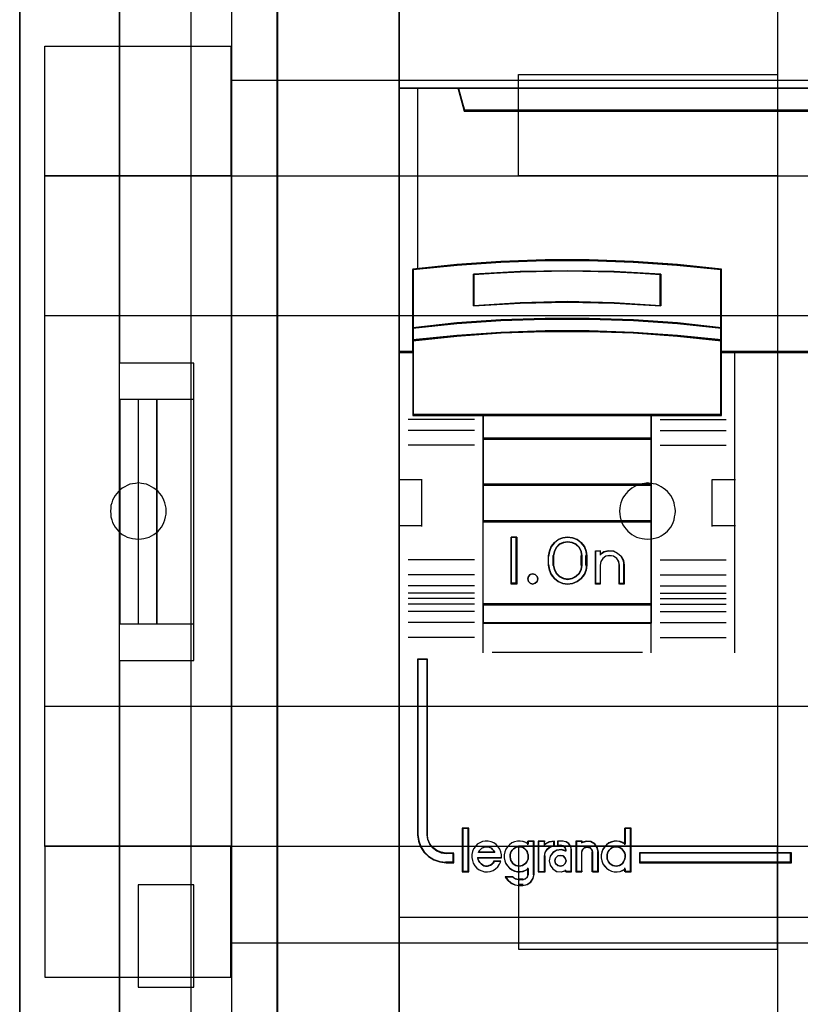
# Model space of a CAD drawing. Extents: x -543332 to -314699, y -9028 to 155584.
# Tile 138 of 256: x -445243 to -444824, y 27079 to 27607. Entities that reach past the tile are written whole.
import ezdxf

# ---------------------------------------------------------------- set-up
doc = ezdxf.new("R2010")
doc.units = 0
doc.header["$MEASUREMENT"] = 0
doc.layers.get('0').update_dxf_attribs({"color": 8})
for name, color, linetype in [('30', 7, 'Continuous'), ('45', 8, 'Continuous'), ('5', 7, 'Continuous'), ('50', 7, 'Continuous')]:
    doc.layers.add(name, color=color, linetype=linetype)

# ---------------------------------------------------------------- blocks, each defined once
blk = doc.blocks.new('*U1106')
at = {"layer": '5', "color": 7}
for points in [[(498.624489, -298.744188), (498.624489, -173.234937), (498.624489, -148.780413), (498.624489, -78.807593), (498.624489, -73.721462), (499.243182, -73.721462), (511.823274, -73.721462), (512.441967, -73.721462), (512.441967, -78.807593), (512.441967, -78.807593), (512.441967, -386.338651)], [(512.442723, -386.341247), (512.442723, -78.807635), (512.442723, -73.721462), (511.824042, -73.721462), (511.824042, -73.721462), (499.244201, -73.721462), (498.62552, -73.721462), (498.62552, -78.807635), (498.62552, -148.781036), (498.62552, -173.235764), (498.62552, -298.746057)]]:
    blk.add_lwpolyline(points, dxfattribs=at)
for points in [[(498.62552, -78.808532), (498.62552, -148.782882), (498.62552, -78.808532)], [(512.440072, -386.34188), (512.440072, -78.808532), (512.440072, -386.34188)], [(498.62552, -148.780234), (498.62552, -173.238419), (498.62552, -148.780234)], [(498.62552, -173.235771), (498.62552, -298.746832), (498.62552, -173.235771)]]:
    blk.add_lwpolyline(points, close=True, dxfattribs=at)
at = {"layer": '50', "color": 7}
for points in [[(503.983265, -85.921426), (839.76091, -85.921426), (839.76091, -735.000783), (503.983265, -735.000783), (503.983265, -85.921426)], [(507.824617, -92.486155), (835.919558, -92.486155), (835.919558, -379.414356), (507.824617, -379.414356), (507.824617, -92.486155)]]:
    blk.add_lwpolyline(points, dxfattribs=at)
blk = doc.blocks.new('*U1107')
at = {"layer": '50', "color": 7}
for points in [[(503.999172, -168.476979), (507.968207, -168.476979), (507.968207, -152.524789), (503.999172, -152.524789), (503.999172, -93.507993)], [(503.999172, -227.493776), (503.999172, -168.476979)], [(509.985212, -93.002352), (509.985212, -227.999417)], [(509.985212, -137.34823), (834.016113, -137.34823), (834.016113, -183.650891), (509.985212, -183.650891), (509.985212, -137.34823)], [(504.988008, -154.479023), (503.999172, -154.479023), (503.999172, -166.522746), (504.988008, -166.522746), (504.988008, -154.479023)], [(505.976845, -154.479023), (504.985357, -154.479023), (504.985357, -166.522746), (505.976845, -166.522746), (505.976845, -154.479023)], [(507.970424, -154.479023), (505.974194, -154.479023), (505.974194, -166.522746), (507.970424, -166.522746), (507.970424, -154.479023)], [(504.985357, -186.005084), (507.970424, -186.005084), (507.970424, -180.518146), (504.985357, -180.518146), (504.985357, -186.005084)]]:
    blk.add_lwpolyline(points, dxfattribs=at)
blk = doc.blocks.new('*U1108')
at = {"layer": '30', "color": 7}
for points in [[(539.273865, -113.505966), (539.273865, -207.495802)], [(539.273865, -113.505966), (539.273865, -207.495802)], [(499.9802, -135.521016), (509.940145, -135.521016), (509.940145, -142.480318), (499.9802, -142.480318), (499.9802, -135.521016)], [(525.377131, -137.030454), (539.273865, -137.030454), (539.273865, -142.480318), (525.377131, -142.480318), (525.377131, -137.030454)], [(499.9802, -142.47767), (844.087401, -142.47767), (844.087401, -178.455247), (499.9802, -178.455247), (499.9802, -142.47767)], [(499.9802, -149.974543), (844.087401, -149.974543), (844.087401, -170.958374), (499.9802, -170.958374), (499.9802, -149.974543)], [(504.993908, -161.975896), (505.150738, -161.953367), (505.285163, -161.930838), (505.419589, -161.908309), (505.576419, -161.863252), (505.68844, -161.795665), (505.822865, -161.728078), (505.934887, -161.637962), (506.046908, -161.547847), (506.136525, -161.435202), (506.226142, -161.322557), (506.293355, -161.209913), (506.360567, -161.074739), (506.405376, -160.939566), (506.450184, -160.781863), (506.472589, -160.624161), (506.472589, -160.466459), (506.472589, -160.308756), (506.450184, -160.173583), (506.405376, -160.01588), (506.360567, -159.880707), (506.293355, -159.745533), (506.226142, -159.632889), (506.136525, -159.520244), (506.046908, -159.407599), (505.934887, -159.317484), (505.822865, -159.227368), (505.68844, -159.159781), (505.576419, -159.092194), (505.419589, -159.024608), (505.285163, -159.002079), (505.150738, -158.97955), (504.993908, -158.957021), (504.837079, -158.97955), (504.680249, -159.002079), (504.523419, -159.024608), (504.388994, -159.092194), (504.254568, -159.159781), (504.120143, -159.227368), (504.008121, -159.317484), (503.918504, -159.407599), (503.828887, -159.520244), (503.73927, -159.632889), (503.672058, -159.745533), (503.604845, -159.880707), (503.560036, -160.01588), (503.515228, -160.173583), (503.515228, -160.308756), (503.492824, -160.466459), (503.515228, -160.624161), (503.515228, -160.781863), (503.560036, -160.939566), (503.604845, -161.074739), (503.672058, -161.209913), (503.73927, -161.322557), (503.828887, -161.435202), (503.918504, -161.547847), (504.008121, -161.637962), (504.120143, -161.728078), (504.254568, -161.795665), (504.388994, -161.863252), (504.523419, -161.908309), (504.680249, -161.930838), (504.837079, -161.953367), (504.993908, -161.975896)], [(532.291034, -161.975896), (532.447801, -161.953367), (532.604569, -161.930838), (532.761336, -161.908309), (532.895708, -161.863252), (533.03008, -161.795665), (533.142056, -161.728078), (533.254033, -161.637962), (533.36601, -161.547847), (533.455591, -161.435202), (533.545172, -161.322557), (533.612358, -161.209913), (533.679544, -161.074739), (533.724335, -160.939566), (533.74673, -160.781863), (533.769126, -160.624161), (533.791521, -160.466459), (533.769126, -160.308756), (533.74673, -160.173583), (533.724335, -160.01588), (533.679544, -159.880707), (533.612358, -159.745533), (533.545172, -159.632889), (533.455591, -159.520244), (533.36601, -159.407599), (533.254033, -159.317484), (533.142056, -159.227368), (533.03008, -159.159781), (532.895708, -159.092194), (532.761336, -159.024608), (532.604569, -159.002079), (532.447801, -158.97955), (532.291034, -158.957021), (532.134267, -158.97955), (531.999895, -159.002079), (531.843128, -159.024608), (531.708756, -159.092194), (531.574384, -159.159781), (531.462407, -159.227368), (531.35043, -159.317484), (531.238454, -159.407599), (531.148873, -159.520244), (531.059291, -159.632889), (530.96971, -159.745533), (530.924919, -159.880707), (530.857733, -160.01588), (530.835338, -160.173583), (530.812943, -160.308756), (530.790547, -160.466459), (530.812943, -160.624161), (530.835338, -160.781863), (530.857733, -160.939566), (530.924919, -161.074739), (530.96971, -161.209913), (531.059291, -161.322557), (531.148873, -161.435202), (531.238454, -161.547847), (531.35043, -161.637962), (531.462407, -161.728078), (531.574384, -161.795665), (531.708756, -161.863252), (531.843128, -161.908309), (531.999895, -161.930838), (532.134267, -161.953367), (532.291034, -161.975896)], [(499.9802, -185.478105), (509.940145, -185.478105), (509.940145, -178.452599), (499.9802, -178.452599), (499.9802, -185.478105)], [(525.377131, -183.971315), (539.273865, -183.971315), (539.273865, -178.452599), (525.377131, -178.452599), (525.377131, -183.971315)]]:
    blk.add_lwpolyline(points, dxfattribs=at)
blk.add_lwpolyline([(499.9802, -142.47767), (844.087401, -142.47767), (844.087401, -178.455247), (499.9802, -178.455247), (499.9802, -142.47767)], close=True, dxfattribs=at)
blk = doc.blocks.new('*U1109')
at = {"layer": '45', "color": 7}
for points in [[(591.040656, -118.999294), (518.961622, -118.999294), (518.961622, -201.067682), (591.040656, -201.067682), (591.040656, -118.999294)], [(591.016797, -119.02048), (518.98283, -119.02048), (518.98283, -201.043849), (591.016797, -201.043849), (591.016797, -119.02048)], [(587.541638, -138.958261), (522.461399, -138.958261), (522.138171, -137.771932), (518.961622, -137.771932), (518.961622, -151.952701), (519.70839, -151.952701), (519.70839, -151.323671), (519.70839, -150.650498), (519.70839, -147.505347), (522.065723, -147.268081), (524.423057, -147.102547), (526.785963, -147.01978), (529.154443, -147.01978), (531.517349, -147.102547), (533.874683, -147.268081), (536.232016, -147.505347), (536.232016, -150.650498), (536.232016, -151.323671), (536.232016, -151.952701), (536.978784, -151.952701), (590.043866, -151.952701), (590.043866, -137.771932), (587.864865, -137.771932), (587.541638, -138.958261)], [(522.458156, -139.000667), (587.541471, -139.000667), (587.864714, -137.771932), (522.134913, -137.771932), (522.458156, -139.000667)], [(530.502321, -149.314895), (533.014767, -149.450212), (533.014767, -147.753107), (530.502321, -147.617789), (527.978683, -147.572684), (525.471832, -147.617789), (522.959385, -147.753107), (522.959385, -149.450212), (525.471832, -149.314895), (527.978683, -149.258513), (530.502321, -149.314895)], [(533.90492, -150.369015), (531.542251, -150.197264), (529.173996, -150.122839), (526.800156, -150.122839), (524.431902, -150.197264), (522.069232, -150.369015), (519.706563, -150.62664), (519.706563, -151.325093), (522.069232, -151.078917), (524.431902, -150.907166), (526.800156, -150.821291), (529.173996, -150.821291), (531.542251, -150.907166), (533.90492, -151.078917), (536.267589, -151.325093), (536.267589, -150.62664), (533.90492, -150.369015)], [(533.887868, -150.38363), (531.532007, -150.21831), (529.170576, -150.146672), (526.803576, -150.146672), (524.442145, -150.21831), (522.086284, -150.38363), (519.730423, -150.631609), (519.730423, -151.303907), (522.086284, -151.06695), (524.442145, -150.90163), (526.803576, -150.818971), (529.170576, -150.818971), (531.532007, -150.90163), (533.887868, -151.06695), (536.24373, -151.303907), (536.24373, -150.631609), (533.887868, -150.38363)], [(533.887868, -150.38363), (531.532007, -150.21831), (529.170576, -150.146672), (526.803576, -150.146672), (524.442145, -150.21831), (522.086284, -150.38363), (519.730423, -150.631609), (519.730423, -151.303907), (522.086284, -151.06695), (524.442145, -150.90163), (526.803576, -150.818971), (529.170576, -150.818971), (531.532007, -150.90163), (533.887868, -151.06695), (536.24373, -151.303907), (536.24373, -150.631609), (533.887868, -150.38363)], [(523.471195, -155.334371), (532.502958, -155.334371), (536.267589, -155.334371), (536.267589, -151.917692), (536.267589, -151.284356), (533.90492, -151.045466), (531.542251, -150.878799), (529.173996, -150.795465), (526.800156, -150.795465), (524.431902, -150.878799), (522.069232, -151.045466), (519.706563, -151.284356), (519.706563, -151.917692), (519.706563, -155.334371), (523.471195, -155.334371)], [(523.484206, -155.313186), (532.489946, -155.313186), (536.24373, -155.313186), (536.24373, -151.928401), (536.24373, -151.300977), (533.887868, -151.064318), (531.532007, -150.899206), (529.170576, -150.81665), (526.803576, -150.81665), (524.442145, -150.899206), (522.086284, -151.064318), (519.730423, -151.300977), (519.730423, -151.928401), (519.730423, -155.313186), (523.484206, -155.313186)], [(532.513721, -155.289352), (523.460431, -155.289352), (523.460431, -156.60018), (532.513721, -156.60018), (532.513721, -155.289352)], [(532.489862, -155.310537), (523.484291, -155.310537), (523.484291, -156.578995), (532.489862, -156.578995), (532.489862, -155.310537)], [(532.513721, -156.552513), (523.460431, -156.552513), (523.460431, -159.068243), (532.513721, -159.068243), (532.513721, -156.552513)], [(532.489862, -156.576347), (523.484291, -156.576347), (523.484291, -159.047058), (532.489862, -159.047058), (532.489862, -156.576347)], [(532.513721, -159.023224), (523.460431, -159.023224), (523.460431, -161.043752), (532.513721, -161.043752), (532.513721, -159.023224)], [(532.489862, -159.044409), (523.484291, -159.044409), (523.484291, -161.022567), (532.489862, -161.022567), (532.489862, -159.044409)], [(523.460431, -165.487325), (532.513721, -165.487325), (532.513721, -160.996086), (523.460431, -160.996086), (523.460431, -165.487325)], [(525.284344, -161.862026), (525.284344, -164.377756), (524.987428, -164.377756), (524.987428, -161.862026), (525.284344, -161.862026)], [(527.128432, -162.366293), (527.299457, -162.15338), (527.498986, -161.990894), (527.755524, -161.895644), (528.012062, -161.862026), (528.280001, -161.895644), (528.525137, -161.990894), (528.736068, -162.15338), (528.907093, -162.366293), (529.004007, -162.60722), (529.038212, -162.870559), (529.038212, -163.369223), (529.004007, -163.632562), (528.907093, -163.873489), (528.736068, -164.086402), (528.525137, -164.243285), (528.280001, -164.344138), (528.012062, -164.377756), (527.755524, -164.344138), (527.498986, -164.243285), (527.299457, -164.086402), (527.128432, -163.873489), (527.031518, -163.632562), (526.991612, -163.369223), (526.991612, -162.870559), (527.031518, -162.60722), (527.128432, -162.366293)], [(527.392979, -162.412226), (527.284031, -162.626098), (527.238158, -162.868112), (527.238158, -163.369022), (527.284031, -163.605407), (527.392979, -163.813651), (527.565002, -163.982497), (527.777163, -164.089433), (528.012261, -164.128831), (528.258827, -164.089433), (528.470989, -163.982497), (528.643011, -163.813651), (528.751959, -163.605407), (528.786364, -163.369022), (528.786364, -162.868112), (528.751959, -162.626098), (528.643011, -162.412226), (528.470989, -162.24338), (528.258827, -162.142072), (528.012261, -162.108303), (527.777163, -162.142072), (527.565002, -162.24338), (527.392979, -162.412226)], [(529.499493, -164.377756), (529.499493, -162.603504), (529.757527, -162.603504), (529.757527, -162.78997), (529.963954, -162.654359), (530.21052, -162.603504), (530.468554, -162.620456), (530.692184, -162.727815), (530.887143, -162.897329), (531.001825, -163.112048), (531.047698, -163.360669), (531.047698, -164.377756), (530.789664, -164.377756), (530.789664, -163.360669), (530.743791, -163.162902), (530.640577, -163.004689), (530.468554, -162.886029), (530.273595, -162.857776), (530.067168, -162.886029), (529.906613, -163.004689), (529.791931, -163.162902), (529.757527, -163.360669), (529.757527, -164.377756), (529.499493, -164.377756)], [(526.378001, -163.973621), (526.408384, -164.106322), (526.378001, -164.245055), (526.2747, -164.341564), (526.13494, -164.377756), (526.001256, -164.341564), (525.910108, -164.245055), (525.867572, -164.106322), (525.910108, -163.973621), (526.001256, -163.871079), (526.13494, -163.834888), (526.2747, -163.871079), (526.378001, -163.973621)], [(532.513721, -165.442306), (523.460431, -165.442306), (523.460431, -166.483024), (532.513721, -166.483024), (532.513721, -165.442306)], [(532.489862, -165.463491), (523.484291, -165.463491), (523.484291, -166.461839), (532.489862, -166.461839), (532.489862, -165.463491)], [(521.909575, -179.331781), (521.909575, -178.840146), (521.493098, -178.840146), (521.230661, -178.795954), (520.991045, -178.702047), (520.774249, -178.536327), (520.614505, -178.342988), (520.506107, -178.094408), (520.477581, -177.834781), (520.477581, -168.410867), (519.958412, -168.410867), (519.958412, -177.834781), (520.009758, -178.177268), (520.112451, -178.486611), (520.295016, -178.76281), (520.540338, -179.005866), (520.837006, -179.177109), (521.1622, -179.293113), (521.493098, -179.331781), (521.909575, -179.331781)], [(522.68898, -179.803149), (522.68898, -177.496622), (522.386761, -177.496622), (522.386761, -179.803149), (522.68898, -179.803149)], [(540.013504, -178.794209), (531.864217, -178.794209), (531.864217, -179.331781), (540.013504, -179.331781), (540.013504, -178.794209)]]:
    blk.add_lwpolyline(points, close=True, dxfattribs=at)
at = {"layer": '45', "color": 139}
for points in [[(591.040656, -118.999294), (518.961622, -118.999294), (518.961622, -201.067682), (591.040656, -201.067682), (591.040656, -118.999294)], [(526.408384, -164.106322), (526.378001, -163.973621), (526.2747, -163.871079), (526.13494, -163.834888), (526.001256, -163.871079), (525.910108, -163.973621), (525.867572, -164.106322), (525.910108, -164.245055), (526.001256, -164.341564), (526.13494, -164.377756), (526.2747, -164.341564), (526.378001, -164.245055), (526.408384, -164.106322)], [(525.411324, -179.51715), (525.504793, -179.50565), (525.59242, -179.476901), (525.668364, -179.430903), (525.744307, -179.367655), (525.814409, -179.292907), (525.855301, -179.218159), (525.890352, -179.120412), (525.902036, -179.022666), (525.890352, -178.913419), (525.866985, -178.827172), (525.831934, -178.729425), (525.779358, -178.654677), (525.715098, -178.579929), (525.639155, -178.528181), (525.551528, -178.493682), (525.452217, -178.476433), (525.36459, -178.476433), (525.276963, -178.493682), (525.189336, -178.528181), (525.113392, -178.579929), (525.037449, -178.654677), (524.984872, -178.729425), (524.949822, -178.827172), (524.926454, -178.913419), (524.926454, -179.022666), (524.938138, -179.120412), (524.973189, -179.218159), (525.014082, -179.292907), (525.0725, -179.367655), (525.148443, -179.430903), (525.23607, -179.476901), (525.323697, -179.50565), (525.411324, -179.51715)], [(530.61904, -179.51715), (530.706667, -179.50565), (530.794294, -179.476901), (530.881921, -179.430903), (530.946181, -179.367655), (531.010441, -179.292907), (531.051333, -179.218159), (531.086384, -179.120412), (531.098068, -179.022666), (531.098068, -178.913419), (531.0747, -178.827172), (531.033808, -178.729425), (530.97539, -178.654677), (530.91113, -178.579929), (530.835186, -178.528181), (530.747559, -178.493682), (530.659932, -178.476433), (530.560622, -178.476433), (530.472994, -178.493682), (530.385367, -178.528181), (530.309424, -178.579929), (530.245164, -178.654677), (530.192588, -178.729425), (530.145853, -178.827172), (530.122486, -178.913419), (530.122486, -179.022666), (530.13417, -179.120412), (530.169221, -179.218159), (530.210113, -179.292907), (530.280215, -179.367655), (530.344475, -179.430903), (530.432102, -179.476901), (530.519729, -179.50565), (530.61904, -179.51715)], [(527.924777, -179.22419), (527.876301, -179.080699), (527.773289, -178.967102), (527.627861, -178.937208), (527.482432, -178.967102), (527.367302, -179.080699), (527.330945, -179.22419), (527.367302, -179.373659), (527.482432, -179.475299), (527.627861, -179.51715), (527.773289, -179.475299), (527.876301, -179.373659), (527.924777, -179.22419)]]:
    blk.add_lwpolyline(points, close=True, dxfattribs=at)
for points in [[(518.961622, -137.771932), (591.040656, -137.771932)], [(522.134913, -137.771932), (522.506058, -139.000667)], [(522.458339, -138.953), (587.541288, -138.953)], [(536.267589, -147.519721), (533.90492, -147.260926), (531.542251, -147.080371), (529.173996, -146.990094), (526.800156, -146.990094), (524.431902, -147.080371), (522.069232, -147.260926), (519.706563, -147.519721)], [(519.706563, -147.472054), (519.706563, -155.334371)], [(533.014767, -147.795127), (530.502321, -147.628294), (527.978683, -147.572684), (525.471832, -147.628294), (522.959385, -147.795127)], [(522.959385, -149.450212), (522.959385, -147.747461)], [(532.967048, -149.450212), (532.967048, -147.747461)], [(536.21987, -155.334371), (536.21987, -147.472054)], [(533.014767, -149.450212), (530.502321, -149.285716), (527.978683, -149.217176), (525.471832, -149.285716), (522.959385, -149.450212)], [(536.267589, -150.655114), (533.90492, -150.382928), (531.542251, -150.20147), (529.173996, -150.122839), (526.800156, -150.122839), (524.431902, -150.20147), (522.069232, -150.382928), (519.706563, -150.655114)], [(536.267589, -151.325093), (533.90492, -151.066297), (531.542251, -150.885743), (529.173996, -150.795465), (526.800156, -150.795465), (524.431902, -150.885743), (522.069232, -151.066297), (519.706563, -151.325093)], [(519.754282, -151.905034), (518.961622, -151.905034)], [(591.040656, -151.905034), (536.21987, -151.905034)], [(536.967463, -151.905034), (536.967463, -168.077202)], [(536.267589, -155.289352), (519.706563, -155.289352)], [(523.460431, -155.289352), (523.460431, -166.483024)], [(523.460431, -155.289352), (532.513721, -155.289352)], [(532.466003, -155.289352), (532.466003, -166.483024)], [(523.007104, -155.546222), (519.457366, -155.546222)], [(532.967048, -155.546222), (536.511484, -155.546222)], [(523.007104, -156.142052), (519.457366, -156.142052)], [(532.967048, -156.142052), (536.511484, -156.142052)], [(523.460431, -156.552513), (532.513721, -156.552513)], [(523.007104, -156.933845), (519.457366, -156.933845)], [(532.967048, -156.933845), (536.511484, -156.933845)], [(518.961622, -158.7743), (520.21026, -158.7743)], [(520.165193, -158.7743), (520.165193, -161.290029)], [(523.460431, -159.023224), (532.513721, -159.023224)], [(535.769194, -161.290029), (535.769194, -158.7743)], [(535.769194, -158.7743), (537.01253, -158.7743)], [(523.460431, -160.996086), (532.513721, -160.996086)], [(518.961622, -161.245011), (520.21026, -161.245011)], [(535.769194, -161.245011), (537.01253, -161.245011)], [(525.284344, -161.862026), (524.987428, -161.862026)], [(524.987428, -161.862026), (524.987428, -164.377756)], [(525.236626, -161.862026), (525.236626, -164.377756)], [(529.038212, -162.897448), (529.004007, -162.627088), (528.907093, -162.379737), (528.736068, -162.161148), (528.525137, -161.99433), (528.280001, -161.89654), (528.012062, -161.862026), (527.755524, -161.89654), (527.498986, -161.99433), (527.299457, -162.161148), (527.128432, -162.379737), (527.031518, -162.627088), (526.991612, -162.897448)], [(528.786364, -162.897448), (528.751959, -162.64609), (528.643011, -162.423961), (528.470989, -162.248595), (528.258827, -162.143376), (528.012261, -162.108303), (527.777163, -162.143376), (527.565002, -162.248595), (527.392979, -162.423961), (527.284031, -162.64609), (527.238158, -162.897448)], [(529.499493, -162.603504), (529.796409, -162.603504)], [(529.499493, -162.603504), (529.499493, -164.377756)], [(529.74869, -162.603504), (529.74869, -162.831244)], [(531.047698, -163.387353), (531.001511, -163.12997), (530.886044, -162.907684), (530.689749, -162.732196), (530.464588, -162.621053), (530.204786, -162.603504), (529.956531, -162.656151), (529.74869, -162.796542)], [(523.007104, -163.088113), (519.457366, -163.088113)], [(526.991612, -163.387353), (526.991612, -162.849781)], [(527.238158, -163.387353), (527.238158, -162.849781)], [(528.741296, -163.387353), (528.741296, -162.849781)], [(528.990494, -163.387353), (528.990494, -162.849781)], [(530.798501, -163.387353), (530.751842, -163.175948), (530.646861, -163.006824), (530.471893, -162.879982), (530.273595, -162.849781), (530.063633, -162.879982), (529.900329, -163.006824), (529.783684, -163.175948), (529.74869, -163.387353)], [(532.967048, -163.088113), (536.511484, -163.088113)], [(526.991612, -163.339686), (527.031518, -163.610738), (527.128432, -163.858721), (527.299457, -164.077869), (527.498986, -164.239346), (527.755524, -164.343153), (528.012062, -164.377756), (528.280001, -164.343153), (528.525137, -164.239346), (528.736068, -164.077869), (528.907093, -163.858721), (529.004007, -163.610738), (529.038212, -163.339686)], [(527.238158, -163.339686), (527.284031, -163.585198), (527.392979, -163.801482), (527.565002, -163.976847), (527.777163, -164.087912), (528.012261, -164.128831), (528.258827, -164.087912), (528.470989, -163.976847), (528.643011, -163.801482), (528.751959, -163.585198), (528.786364, -163.339686)], [(529.74869, -163.339686), (529.74869, -164.377756)], [(530.750782, -163.339686), (530.750782, -164.377756)], [(531.00263, -163.339686), (531.00263, -164.377756)], [(523.007104, -163.879906), (519.457366, -163.879906)], [(532.967048, -163.879906), (536.511484, -163.879906)], [(523.007104, -164.473089), (519.457366, -164.473089)], [(525.284344, -164.330089), (524.987428, -164.330089)], [(529.499493, -164.330089), (529.796409, -164.330089)], [(530.750782, -164.330089), (531.047698, -164.330089)], [(532.967048, -164.473089), (536.511484, -164.473089)], [(523.007104, -164.865013), (519.457366, -164.865013)], [(523.007104, -165.161604), (519.457366, -165.161604)], [(532.967048, -164.865013), (536.511484, -164.865013)], [(532.967048, -165.161604), (536.511484, -165.161604)], [(523.007104, -165.463491), (519.457366, -165.463491)], [(523.007104, -165.852767), (519.457366, -165.852767)], [(523.460431, -165.442306), (532.513721, -165.442306)], [(532.967048, -165.463491), (536.511484, -165.463491)], [(532.967048, -165.852767), (536.511484, -165.852767)], [(523.007104, -166.448598), (519.457366, -166.448598)], [(523.460431, -166.438006), (532.513721, -166.438006)], [(523.460431, -166.438006), (523.460431, -168.077202)], [(532.466003, -166.438006), (532.466003, -168.077202)], [(532.967048, -166.448598), (536.511484, -166.448598)], [(523.007104, -167.240391), (519.457366, -167.240391)], [(532.967048, -167.240391), (536.511484, -167.240391)], [(519.958412, -168.410867), (519.958412, -177.84088)], [(519.958412, -168.410867), (520.512479, -168.410867)], [(520.46476, -168.410867), (520.46476, -177.84088)], [(523.956175, -168.032184), (532.017977, -168.032184)], [(522.362902, -177.475437), (522.362902, -179.826982)], [(522.362902, -177.475437), (522.710188, -177.475437)], [(522.66512, -177.475437), (522.66512, -179.826982)], [(531.053, -177.475437), (531.053, -178.373155)], [(531.053, -177.475437), (531.41089, -177.475437)], [(531.363171, -177.475437), (531.363171, -179.826982)], [(519.958412, -177.793213), (520.010122, -178.14521), (520.113542, -178.463143), (520.2974, -178.747011), (520.544458, -178.996816), (520.843227, -179.172814), (521.170724, -179.292039), (521.503966, -179.331781)], [(520.46476, -177.793213), (520.493951, -178.064022), (520.604878, -178.323306), (520.768348, -178.524972), (520.990201, -178.697828), (521.235407, -178.79578), (521.503966, -178.841875)], [(524.465174, -179.074496), (524.465174, -178.916077), (524.430796, -178.757659), (524.36777, -178.610557), (524.281825, -178.47477), (524.172961, -178.355956), (524.046909, -178.271089), (523.903667, -178.208853), (523.754696, -178.174907), (523.594266, -178.169249), (523.445295, -178.197538), (523.296323, -178.259773), (523.164541, -178.34464), (523.061407, -178.463454), (522.964003, -178.587925), (522.906707, -178.735028), (522.878058, -178.899104), (522.866599, -179.057522), (522.900977, -179.21594), (522.952544, -179.363043), (523.038489, -179.49883), (523.147352, -179.617644), (523.261946, -179.713826), (523.410917, -179.776062), (523.559888, -179.815666), (523.714589, -179.826982), (523.86356, -179.798693), (524.012531, -179.742115), (524.138583, -179.657248), (524.258906, -179.555408), (524.356311, -179.413963), (524.419337, -179.266861)], [(524.099331, -178.786264), (524.058079, -178.702352), (523.987361, -178.618439), (523.922536, -178.560345), (523.834138, -178.508707), (523.757526, -178.482887), (523.669129, -178.476433), (523.568945, -178.482887), (523.492333, -178.508707), (523.403935, -178.560345), (523.33911, -178.618439), (523.274285, -178.702352), (523.22714, -178.786264)], [(525.902036, -178.333133), (525.769151, -178.248365), (525.618934, -178.197505), (525.468716, -178.169249), (525.318499, -178.1749), (525.162504, -178.208807), (525.023841, -178.27097), (524.896734, -178.36704), (524.78696, -178.485715), (524.700296, -178.610041), (524.648298, -178.756971), (524.613632, -178.915204), (524.613632, -179.073437), (524.648298, -179.23167), (524.700296, -179.384252), (524.78696, -179.508578), (524.896734, -179.627252), (525.023841, -179.717671), (525.162504, -179.785485), (525.318499, -179.813741), (525.468716, -179.813741), (525.618934, -179.796788), (525.769151, -179.740276), (525.902036, -179.655508)], [(525.856968, -178.169249), (525.856968, -178.373155)], [(525.856968, -178.169249), (526.214858, -178.169249)], [(526.16714, -178.169249), (526.16714, -179.980574)], [(526.434894, -178.169249), (526.434894, -179.826982)], [(526.434894, -178.169249), (526.798086, -178.169249)], [(527.307085, -178.169249), (527.01483, -178.217684), (526.753019, -178.383748)], [(526.753019, -178.169249), (526.753019, -178.383748)], [(527.307085, -178.404933), (527.093983, -178.470331), (526.911323, -178.601129), (526.783462, -178.791379), (526.753019, -179.011356)], [(527.259367, -178.169249), (527.259367, -178.449951)], [(527.460845, -178.169249), (527.460845, -178.439359)], [(527.763064, -178.169249), (527.460845, -178.169249)], [(527.460845, -178.39434), (527.67823, -178.39434)], [(527.924777, -178.677691), (527.885011, -178.53931), (527.785597, -178.427288), (527.633163, -178.39434)], [(528.224344, -178.677691), (528.187549, -178.483999), (528.071031, -178.314518), (527.911586, -178.211619), (527.715345, -178.169249)], [(528.457635, -178.169249), (528.457635, -179.826982)], [(528.457635, -178.169249), (528.804921, -178.169249)], [(529.661206, -178.786264), (529.614245, -178.543018), (529.473361, -178.335368), (529.256165, -178.198913), (529.003749, -178.169249), (528.757202, -178.246376)], [(528.757202, -178.169249), (528.757202, -178.285767)], [(529.361639, -178.786264), (529.313284, -178.631349), (529.21053, -178.508707), (529.053376, -178.476433), (528.908311, -178.508707), (528.805557, -178.631349), (528.757202, -178.786264)], [(531.098068, -178.333133), (530.965183, -178.248365), (530.826521, -178.197505), (530.664748, -178.169249), (530.514531, -178.1749), (530.364313, -178.208807), (530.219873, -178.27097), (530.092766, -178.36704), (529.982992, -178.485715), (529.896328, -178.610041), (529.844329, -178.756971), (529.809664, -178.915204), (529.809664, -179.073437), (529.844329, -179.23167), (529.896328, -179.384252), (529.982992, -179.508578), (530.092766, -179.627252), (530.219873, -179.717671), (530.364313, -179.785485), (530.514531, -179.813741), (530.664748, -179.813741), (530.826521, -179.796788), (530.965183, -179.740276), (531.098068, -179.655508)], [(521.456248, -178.794209), (521.909575, -178.794209)], [(521.861856, -178.794209), (521.861856, -179.331781)], [(523.17677, -179.04843), (524.465174, -179.04843)], [(523.17677, -179.04843), (523.200266, -179.151914), (523.241383, -179.243223), (523.300121, -179.322357), (523.364734, -179.389317), (523.441094, -179.45019), (523.517454, -179.492801), (523.605562, -179.51715), (523.705418, -179.51715), (523.793526, -179.492801), (523.881634, -179.462365), (523.957994, -179.413666), (524.022607, -179.346706), (524.075472, -179.255397)], [(523.22714, -178.741246), (524.099331, -178.741246)], [(526.434894, -179.826982), (526.798086, -179.826982), (526.798086, -178.966338)], [(527.924777, -178.692927), (527.67823, -178.630024), (527.425814, -178.658617), (527.220359, -178.790141), (527.067735, -178.978849), (527.020773, -179.224742), (527.067735, -179.464917), (527.220359, -179.665062), (527.425814, -179.796586), (527.67823, -179.813741), (527.924777, -179.750838)], [(527.877058, -178.630024), (527.877058, -178.73595)], [(528.179276, -178.630024), (528.179276, -179.826982)], [(528.757202, -178.741246), (528.757202, -179.826982)], [(529.31392, -178.741246), (529.31392, -179.826982)], [(529.616138, -178.741246), (529.616138, -179.826982)], [(531.864217, -178.794209), (540.013504, -178.794209)], [(531.864217, -178.794209), (531.864217, -179.331781)], [(539.968436, -179.331781), (539.968436, -178.794209)], [(521.456248, -179.284114), (521.909575, -179.284114)], [(524.030404, -179.236448), (524.420106, -179.236448)], [(525.856968, -179.615131), (525.856968, -179.980574)], [(531.053, -179.615131), (531.053, -179.826982)], [(531.864217, -179.284114), (540.013504, -179.284114)], [(522.362902, -179.779316), (522.710188, -179.779316)], [(524.6587, -180.070611), (524.801006, -180.260054), (524.978888, -180.418942), (525.198277, -180.522831), (525.435453, -180.547275)], [(524.6587, -180.070611), (525.088168, -180.070611)], [(525.0431, -180.070611), (525.220292, -180.190659), (525.435453, -180.250684)], [(525.583912, -180.547275), (525.818263, -180.505522), (526.02257, -180.368333), (526.154768, -180.165532), (526.214858, -179.932907)], [(525.583912, -180.250684), (525.739728, -180.198802), (525.850097, -180.095038), (525.902036, -179.932907)], [(527.877058, -179.707816), (527.877058, -179.826982)], [(527.877058, -179.779316), (528.224344, -179.779316)], [(528.457635, -179.779316), (528.804921, -179.779316)], [(529.31392, -179.779316), (529.661206, -179.779316)], [(531.053, -179.779316), (531.41089, -179.779316)], [(525.387735, -180.203017), (525.628979, -180.203017)], [(525.628979, -180.499609), (525.387735, -180.499609)], [(518.961622, -182.250027), (591.040656, -182.250027)]]:
    blk.add_lwpolyline(points, dxfattribs=at)
at = {"layer": '45', "color": 140}
for points in [[(587.541638, -138.958261), (522.461399, -138.958261), (522.138171, -137.771932), (518.961622, -137.771932), (518.961622, -151.952701), (519.70839, -151.952701), (519.70839, -151.323671), (519.70839, -150.650498), (519.70839, -147.505347), (522.065723, -147.268081), (524.423057, -147.102547), (526.785963, -147.01978), (529.154443, -147.01978), (531.517349, -147.102547), (533.874683, -147.268081), (536.232016, -147.505347), (536.232016, -150.650498), (536.232016, -151.323671), (536.232016, -151.952701), (536.978784, -151.952701), (590.043866, -151.952701), (590.043866, -137.771932), (587.864865, -137.771932), (587.541638, -138.958261)], [(587.519365, -138.975901), (522.480388, -138.975901), (522.157365, -137.793117), (518.98283, -137.793117), (518.98283, -151.931516), (519.729125, -151.931516), (519.729125, -151.304365), (519.729125, -150.633204), (519.729125, -147.49745), (522.084963, -147.260893), (524.440802, -147.095853), (526.802211, -147.013333), (529.169188, -147.013333), (531.530597, -147.095853), (533.886436, -147.260893), (536.242275, -147.49745), (536.242275, -150.633204), (536.242275, -151.304365), (536.242275, -151.931516), (536.988569, -151.931516), (590.020007, -151.931516), (590.020007, -137.793117), (587.842388, -137.793117), (587.519365, -138.975901)], [(522.481794, -138.976834), (587.520485, -138.976834), (587.843506, -137.793117), (522.158772, -137.793117), (522.481794, -138.976834)]]:
    blk.add_lwpolyline(points, close=True, dxfattribs=at)
blk.add_lwpolyline([(519.958412, -137.771932), (519.958412, -147.485295)], dxfattribs=at)
at = {"layer": '45', "color": 59}
for points in [[(522.458156, -139.000667), (587.541471, -139.000667), (587.864714, -137.771932), (522.134913, -137.771932), (522.458156, -139.000667)], [(531.542251, -150.237369), (533.90492, -150.404467), (536.267589, -150.655114), (536.267589, -147.480248), (533.90492, -147.240741), (531.542251, -147.073643), (529.173996, -146.990094), (526.800156, -146.990094), (524.431902, -147.073643), (522.069232, -147.240741), (519.706563, -147.480248), (519.706563, -150.655114), (522.069232, -150.404467), (524.431902, -150.237369), (526.800156, -150.164959), (529.173996, -150.164959), (531.542251, -150.237369)], [(531.532007, -150.218667), (533.887868, -150.383712), (536.24373, -150.631281), (536.24373, -147.495413), (533.887868, -147.258847), (531.532007, -147.093802), (529.170576, -147.011279), (526.803576, -147.011279), (524.442145, -147.093802), (522.086284, -147.258847), (519.730423, -147.495413), (519.730423, -150.631281), (522.086284, -150.383712), (524.442145, -150.218667), (526.803576, -150.147147), (529.170576, -150.147147), (531.532007, -150.218667)], [(533.014767, -147.753107), (533.014767, -149.450212), (530.502321, -149.314895), (527.978683, -149.258513), (525.471832, -149.314895), (522.959385, -149.450212), (522.959385, -147.753107), (525.471832, -147.617789), (527.978683, -147.572684), (530.502321, -147.617789), (533.014767, -147.753107)], [(530.502321, -149.314895), (533.014767, -149.450212), (533.014767, -147.753107), (530.502321, -147.617789), (527.978683, -147.572684), (525.471832, -147.617789), (522.959385, -147.753107), (522.959385, -149.450212), (525.471832, -149.314895), (527.978683, -149.258513), (530.502321, -149.314895)], [(530.492373, -149.296763), (532.993559, -149.429027), (532.993559, -147.77022), (530.492373, -147.637957), (527.980046, -147.593869), (525.484431, -147.637957), (522.983245, -147.77022), (522.983245, -149.429027), (525.484431, -149.296763), (527.980046, -149.241654), (530.492373, -149.296763)], [(530.492373, -149.296763), (532.993559, -149.429027), (532.993559, -147.77022), (530.492373, -147.637957), (527.980046, -147.593869), (525.484431, -147.637957), (522.983245, -147.77022), (522.983245, -149.429027), (525.484431, -149.296763), (527.980046, -149.241654), (530.492373, -149.296763)], [(533.90492, -150.369015), (531.542251, -150.197264), (529.173996, -150.122839), (526.800156, -150.122839), (524.431902, -150.197264), (522.069232, -150.369015), (519.706563, -150.62664), (519.706563, -151.325093), (522.069232, -151.078917), (524.431902, -150.907166), (526.800156, -150.821291), (529.173996, -150.821291), (531.542251, -150.907166), (533.90492, -151.078917), (536.267589, -151.325093), (536.267589, -150.62664), (533.90492, -150.369015)], [(523.471195, -155.334371), (532.502958, -155.334371), (536.267589, -155.334371), (536.267589, -151.917692), (536.267589, -151.284356), (533.90492, -151.045466), (531.542251, -150.878799), (529.173996, -150.795465), (526.800156, -150.795465), (524.431902, -150.878799), (522.069232, -151.045466), (519.706563, -151.284356), (519.706563, -151.917692), (519.706563, -155.334371), (523.471195, -155.334371)], [(523.484206, -155.313186), (532.489946, -155.313186), (536.24373, -155.313186), (536.24373, -151.928401), (536.24373, -151.300977), (533.887868, -151.064318), (531.532007, -150.899206), (529.170576, -150.81665), (526.803576, -150.81665), (524.442145, -150.899206), (522.086284, -151.064318), (519.730423, -151.300977), (519.730423, -151.928401), (519.730423, -155.313186), (523.484206, -155.313186)], [(532.513721, -155.289352), (523.460431, -155.289352), (523.460431, -156.60018), (532.513721, -156.60018), (532.513721, -155.289352)], [(532.489862, -155.310537), (523.484291, -155.310537), (523.484291, -156.578995), (532.489862, -156.578995), (532.489862, -155.310537)], [(532.513721, -156.552513), (523.460431, -156.552513), (523.460431, -159.068243), (532.513721, -159.068243), (532.513721, -156.552513)], [(532.489862, -156.576347), (523.484291, -156.576347), (523.484291, -159.047058), (532.489862, -159.047058), (532.489862, -156.576347)], [(532.513721, -159.023224), (523.460431, -159.023224), (523.460431, -161.043752), (532.513721, -161.043752), (532.513721, -159.023224)], [(532.489862, -159.044409), (523.484291, -159.044409), (523.484291, -161.022567), (532.489862, -161.022567), (532.489862, -159.044409)], [(523.460431, -165.487325), (532.513721, -165.487325), (532.513721, -160.996086), (523.460431, -160.996086), (523.460431, -165.487325)], [(525.284344, -161.862026), (525.284344, -164.377756), (524.987428, -164.377756), (524.987428, -161.862026), (525.284344, -161.862026)], [(527.128432, -162.366293), (527.299457, -162.15338), (527.498986, -161.990894), (527.755524, -161.895644), (528.012062, -161.862026), (528.280001, -161.895644), (528.525137, -161.990894), (528.736068, -162.15338), (528.907093, -162.366293), (529.004007, -162.60722), (529.038212, -162.870559), (529.038212, -163.369223), (529.004007, -163.632562), (528.907093, -163.873489), (528.736068, -164.086402), (528.525137, -164.243285), (528.280001, -164.344138), (528.012062, -164.377756), (527.755524, -164.344138), (527.498986, -164.243285), (527.299457, -164.086402), (527.128432, -163.873489), (527.031518, -163.632562), (526.991612, -163.369223), (526.991612, -162.870559), (527.031518, -162.60722), (527.128432, -162.366293)], [(527.392979, -162.412226), (527.284031, -162.626098), (527.238158, -162.868112), (527.238158, -163.369022), (527.284031, -163.605407), (527.392979, -163.813651), (527.565002, -163.982497), (527.777163, -164.089433), (528.012261, -164.128831), (528.258827, -164.089433), (528.470989, -163.982497), (528.643011, -163.813651), (528.751959, -163.605407), (528.786364, -163.369022), (528.786364, -162.868112), (528.751959, -162.626098), (528.643011, -162.412226), (528.470989, -162.24338), (528.258827, -162.142072), (528.012261, -162.108303), (527.777163, -162.142072), (527.565002, -162.24338), (527.392979, -162.412226)], [(527.409946, -162.427038), (527.303983, -162.636425), (527.259367, -162.873364), (527.259367, -163.36377), (527.303983, -163.595198), (527.409946, -163.799075), (527.577255, -163.964381), (527.783604, -164.069074), (528.012261, -164.107646), (528.252072, -164.069074), (528.458421, -163.964381), (528.625731, -163.799075), (528.731693, -163.595198), (528.765155, -163.36377), (528.765155, -162.873364), (528.731693, -162.636425), (528.625731, -162.427038), (528.458421, -162.261733), (528.252072, -162.162549), (528.012261, -162.129488), (527.783604, -162.162549), (527.577255, -162.261733), (527.409946, -162.427038)], [(529.499493, -164.377756), (529.499493, -162.603504), (529.757527, -162.603504), (529.757527, -162.78997), (529.963954, -162.654359), (530.21052, -162.603504), (530.468554, -162.620456), (530.692184, -162.727815), (530.887143, -162.897329), (531.001825, -163.112048), (531.047698, -163.360669), (531.047698, -164.377756), (530.789664, -164.377756), (530.789664, -163.360669), (530.743791, -163.162902), (530.640577, -163.004689), (530.468554, -162.886029), (530.273595, -162.857776), (530.067168, -162.886029), (529.906613, -163.004689), (529.791931, -163.162902), (529.757527, -163.360669), (529.757527, -164.377756), (529.499493, -164.377756)], [(526.378001, -163.973621), (526.408384, -164.106322), (526.378001, -164.245055), (526.2747, -164.341564), (526.13494, -164.377756), (526.001256, -164.341564), (525.910108, -164.245055), (525.867572, -164.106322), (525.910108, -163.973621), (526.001256, -163.871079), (526.13494, -163.834888), (526.2747, -163.871079), (526.378001, -163.973621)], [(532.513721, -165.442306), (523.460431, -165.442306), (523.460431, -166.483024), (532.513721, -166.483024), (532.513721, -165.442306)], [(532.489862, -165.463491), (523.484291, -165.463491), (523.484291, -166.461839), (532.489862, -166.461839), (532.489862, -165.463491)], [(522.710188, -179.826982), (522.710188, -177.475437), (522.362902, -177.475437), (522.362902, -179.826982), (522.710188, -179.826982)], [(529.895751, -178.620342), (529.844099, -178.766261), (529.809664, -178.923405), (529.809664, -179.080549), (529.844099, -179.237693), (529.895751, -179.389224), (529.981839, -179.512694), (530.090883, -179.630552), (530.217144, -179.720349), (530.360623, -179.787696), (530.509842, -179.815757), (530.65906, -179.815757), (530.819756, -179.798921), (530.957496, -179.742798), (531.089497, -179.658614), (531.089497, -179.826982), (531.41089, -179.826982), (531.41089, -177.475437), (531.089497, -177.475437), (531.089497, -178.34534), (530.957496, -178.261156), (530.819756, -178.210646), (530.65906, -178.182584), (530.509842, -178.188197), (530.360623, -178.22187), (530.217144, -178.283605), (530.090883, -178.379014), (529.981839, -178.496872), (529.895751, -178.620342)], [(522.878058, -178.899104), (522.866599, -179.057522), (522.900977, -179.21594), (522.952544, -179.363043), (523.038489, -179.49883), (523.147352, -179.617644), (523.261946, -179.713826), (523.410917, -179.776062), (523.559888, -179.815666), (523.714589, -179.826982), (523.86356, -179.798693), (524.012531, -179.742115), (524.138583, -179.657248), (524.258906, -179.555408), (524.356311, -179.413963), (524.419337, -179.266861), (524.064098, -179.266861), (524.012531, -179.351727), (523.949505, -179.413963), (523.875019, -179.459225), (523.789074, -179.487514), (523.703129, -179.510146), (523.605725, -179.510146), (523.51978, -179.487514), (523.445295, -179.44791), (523.370809, -179.391332), (523.307783, -179.329096), (523.250486, -179.255545), (523.210379, -179.170678), (523.18746, -179.074496), (524.465174, -179.074496), (524.465174, -178.916077), (524.430796, -178.757659), (524.36777, -178.610557), (524.281825, -178.47477), (524.172961, -178.355956), (524.046909, -178.271089), (523.903667, -178.208853), (523.754696, -178.174907), (523.594266, -178.169249), (523.445295, -178.197538), (523.296323, -178.259773), (523.164541, -178.34464), (523.061407, -178.463454), (522.964003, -178.587925), (522.906707, -178.735028), (522.878058, -178.899104)], [(524.058079, -178.702352), (524.099331, -178.786264), (523.22714, -178.786264), (523.274285, -178.702352), (523.33911, -178.618439), (523.403935, -178.560345), (523.492333, -178.508707), (523.568945, -178.482887), (523.669129, -178.476433), (523.757526, -178.482887), (523.834138, -178.508707), (523.922536, -178.560345), (523.987361, -178.618439), (524.058079, -178.702352)], [(524.099331, -178.786264), (523.22714, -178.786264), (523.274285, -178.702352), (523.33911, -178.618439), (523.403935, -178.560345), (523.492333, -178.508707), (523.568945, -178.482887), (523.669129, -178.476433), (523.757526, -178.482887), (523.834138, -178.508707), (523.922536, -178.560345), (523.987361, -178.618439), (524.058079, -178.702352), (524.099331, -178.786264)], [(524.648067, -178.752538), (524.613632, -178.909578), (524.613632, -179.066617), (524.648067, -179.223657), (524.69972, -179.375088), (524.785807, -179.498476), (524.894851, -179.616255), (525.021113, -179.705992), (525.158852, -179.773295), (525.31381, -179.801338), (525.463028, -179.801338), (525.612246, -179.784512), (525.761464, -179.728426), (525.893465, -179.644298), (525.893465, -179.969594), (525.847552, -180.109808), (525.749986, -180.199545), (525.612246, -180.244413), (525.411376, -180.244413), (525.216244, -180.199545), (525.055548, -180.109808), (524.659545, -180.109808), (524.797285, -180.283673), (524.96946, -180.429495), (525.181809, -180.524841), (525.411376, -180.547275), (525.612246, -180.547275), (525.836074, -180.508015), (526.031205, -180.379018), (526.157467, -180.188328), (526.214858, -179.969594), (526.214858, -178.169249), (525.893465, -178.169249), (525.893465, -178.331897), (525.761464, -178.247768), (525.612246, -178.197292), (525.463028, -178.169249), (525.31381, -178.174857), (525.158852, -178.208509), (525.021113, -178.270203), (524.894851, -178.365548), (524.785807, -178.483328), (524.69972, -178.606716), (524.648067, -178.752538)], [(525.276963, -178.493682), (525.36459, -178.476433), (525.452217, -178.476433), (525.551528, -178.493682), (525.639155, -178.528181), (525.715098, -178.579929), (525.779358, -178.654677), (525.831934, -178.729425), (525.866985, -178.827172), (525.890352, -178.913419), (525.902036, -179.022666), (525.890352, -179.120412), (525.855301, -179.218159), (525.814409, -179.292907), (525.744307, -179.367655), (525.668364, -179.430903), (525.59242, -179.476901), (525.504793, -179.50565), (525.411324, -179.51715), (525.323697, -179.50565), (525.23607, -179.476901), (525.148443, -179.430903), (525.0725, -179.367655), (525.014082, -179.292907), (524.973189, -179.218159), (524.938138, -179.120412), (524.926454, -179.022666), (524.926454, -178.913419), (524.949822, -178.827172), (524.984872, -178.729425), (525.037449, -178.654677), (525.113392, -178.579929), (525.189336, -178.528181), (525.276963, -178.493682)], [(525.037449, -178.654677), (525.113392, -178.579929), (525.189336, -178.528181), (525.276963, -178.493682), (525.36459, -178.476433), (525.452217, -178.476433), (525.551528, -178.493682), (525.639155, -178.528181), (525.715098, -178.579929), (525.779358, -178.654677), (525.831934, -178.729425), (525.866985, -178.827172), (525.890352, -178.913419), (525.902036, -179.022666), (525.890352, -179.120412), (525.855301, -179.218159), (525.814409, -179.292907), (525.744307, -179.367655), (525.668364, -179.430903), (525.59242, -179.476901), (525.504793, -179.50565), (525.411324, -179.51715), (525.323697, -179.50565), (525.23607, -179.476901), (525.148443, -179.430903), (525.0725, -179.367655), (525.014082, -179.292907), (524.973189, -179.218159), (524.938138, -179.120412), (524.926454, -179.022666), (524.926454, -178.913419), (524.949822, -178.827172), (524.984872, -178.729425), (525.037449, -178.654677)], [(526.434894, -178.169249), (526.434894, -179.826982), (526.770806, -179.826982), (526.770806, -178.989629), (526.800272, -178.78029), (526.924028, -178.599241), (527.100824, -178.47477), (527.307085, -178.412534), (527.307085, -178.169249), (527.024213, -178.208853), (526.770806, -178.34464), (526.770806, -178.169249), (526.434894, -178.169249)], [(526.456103, -178.190434), (526.456103, -179.803149), (526.774657, -179.803149), (526.774657, -178.988535), (526.8026, -178.784882), (526.919962, -178.608749), (527.087622, -178.487658), (527.283226, -178.427112), (527.283226, -178.190434), (527.01497, -178.228963), (526.774657, -178.361062), (526.774657, -178.190434), (526.456103, -178.190434)], [(527.217511, -178.802922), (527.067065, -178.989629), (527.020773, -179.232914), (527.067065, -179.470541), (527.217511, -179.668564), (527.420035, -179.798693), (527.66885, -179.815666), (527.911879, -179.753431), (527.911879, -179.826982), (528.224344, -179.826982), (528.224344, -178.644503), (528.189626, -178.463454), (528.079684, -178.305036), (527.929238, -178.208853), (527.744073, -178.169249), (527.477899, -178.169249), (527.477899, -178.401218), (527.657277, -178.401218), (527.790364, -178.429507), (527.87716, -178.52569), (527.911879, -178.644503), (527.911879, -178.706739), (527.66885, -178.644503), (527.420035, -178.672792), (527.217511, -178.802922)], [(528.457635, -178.169249), (528.457635, -179.826982), (528.770101, -179.826982), (528.770101, -178.757659), (528.816392, -178.621872), (528.914761, -178.514374), (529.053634, -178.486085), (529.20408, -178.514374), (529.302449, -178.621872), (529.34874, -178.757659), (529.34874, -179.826982), (529.661206, -179.826982), (529.661206, -178.757659), (529.614915, -178.52569), (529.476041, -178.327667), (529.261944, -178.197538), (529.013129, -178.169249), (528.770101, -178.2428), (528.770101, -178.169249), (528.457635, -178.169249)], [(528.478843, -178.190434), (528.478843, -179.803149), (528.780297, -179.803149), (528.780297, -178.762865), (528.824957, -178.630766), (528.919859, -178.526187), (529.053838, -178.498666), (529.198982, -178.526187), (529.293884, -178.630766), (529.338544, -178.762865), (529.338544, -179.803149), (529.639998, -179.803149), (529.639998, -178.762865), (529.595338, -178.537195), (529.461358, -178.34455), (529.254807, -178.217955), (529.014761, -178.190434), (528.780297, -178.261988), (528.780297, -178.190434), (528.478843, -178.190434)], [(530.835186, -178.528181), (530.91113, -178.579929), (530.97539, -178.654677), (531.033808, -178.729425), (531.0747, -178.827172), (531.098068, -178.913419), (531.098068, -179.022666), (531.086384, -179.120412), (531.051333, -179.218159), (531.010441, -179.292907), (530.946181, -179.367655), (530.881921, -179.430903), (530.794294, -179.476901), (530.706667, -179.50565), (530.61904, -179.51715), (530.519729, -179.50565), (530.432102, -179.476901), (530.344475, -179.430903), (530.280215, -179.367655), (530.210113, -179.292907), (530.169221, -179.218159), (530.13417, -179.120412), (530.122486, -179.022666), (530.122486, -178.913419), (530.145853, -178.827172), (530.192588, -178.729425), (530.245164, -178.654677), (530.309424, -178.579929), (530.385367, -178.528181), (530.472994, -178.493682), (530.560622, -178.476433), (530.659932, -178.476433), (530.747559, -178.493682), (530.835186, -178.528181)], [(530.245164, -178.654677), (530.309424, -178.579929), (530.385367, -178.528181), (530.472994, -178.493682), (530.560622, -178.476433), (530.659932, -178.476433), (530.747559, -178.493682), (530.835186, -178.528181), (530.91113, -178.579929), (530.97539, -178.654677), (531.033808, -178.729425), (531.0747, -178.827172), (531.098068, -178.913419), (531.098068, -179.022666), (531.086384, -179.120412), (531.051333, -179.218159), (531.010441, -179.292907), (530.946181, -179.367655), (530.881921, -179.430903), (530.794294, -179.476901), (530.706667, -179.50565), (530.61904, -179.51715), (530.519729, -179.50565), (530.432102, -179.476901), (530.344475, -179.430903), (530.280215, -179.367655), (530.210113, -179.292907), (530.169221, -179.218159), (530.13417, -179.120412), (530.122486, -179.022666), (530.122486, -178.913419), (530.145853, -178.827172), (530.192588, -178.729425), (530.245164, -178.654677)], [(527.876301, -179.080699), (527.924777, -179.22419), (527.876301, -179.373659), (527.773289, -179.475299), (527.627861, -179.51715), (527.482432, -179.475299), (527.367302, -179.373659), (527.330945, -179.22419), (527.367302, -179.080699), (527.482432, -178.967102), (527.627861, -178.937208), (527.773289, -178.967102), (527.876301, -179.080699)], [(527.876301, -179.080699), (527.924777, -179.22419), (527.876301, -179.373659), (527.773289, -179.475299), (527.627861, -179.51715), (527.482432, -179.475299), (527.367302, -179.373659), (527.330945, -179.22419), (527.367302, -179.080699), (527.482432, -178.967102), (527.627861, -178.937208), (527.773289, -178.967102), (527.876301, -179.080699)], [(539.992295, -178.818042), (531.888077, -178.818042), (531.888077, -179.307947), (539.992295, -179.307947), (539.992295, -178.818042)]]:
    blk.add_lwpolyline(points, close=True, dxfattribs=at)
at = {"layer": '45', "color": 1}
for points in [[(521.909575, -179.331781), (521.909575, -178.840146), (521.493098, -178.840146), (521.230661, -178.795954), (520.991045, -178.702047), (520.774249, -178.536327), (520.614505, -178.342988), (520.506107, -178.094408), (520.477581, -177.834781), (520.477581, -168.410867), (519.958412, -168.410867), (519.958412, -177.834781), (520.009758, -178.177268), (520.112451, -178.486611), (520.295016, -178.76281), (520.540338, -179.005866), (520.837006, -179.177109), (521.1622, -179.293113), (521.493098, -179.331781), (521.909575, -179.331781)], [(521.888367, -179.307947), (521.888367, -178.818339), (521.480944, -178.818339), (521.224212, -178.77433), (520.989805, -178.680809), (520.777722, -178.515773), (520.62145, -178.32323), (520.515409, -178.075676), (520.487503, -177.817119), (520.487503, -168.432052), (519.97962, -168.432052), (519.97962, -177.817119), (520.02985, -178.158194), (520.130311, -178.466262), (520.308907, -178.741323), (520.548895, -178.983376), (520.839114, -179.153913), (521.157239, -179.269439), (521.480944, -179.307947), (521.888367, -179.307947)], [(540.013504, -178.794209), (531.864217, -178.794209), (531.864217, -179.331781), (540.013504, -179.331781), (540.013504, -178.794209)]]:
    blk.add_lwpolyline(points, close=True, dxfattribs=at)

msp = doc.modelspace()

# ---------------------------------------------------------------- block references
at = {"xscale": 10, "yscale": 10, "zscale": 10}
for name in ['*U1106', '*U1108', '*U1107', '*U1109']:
    msp.add_blockref(name, (-450229.1, 28948.04), dxfattribs=at)

doc.saveas('drawing.dxf')
